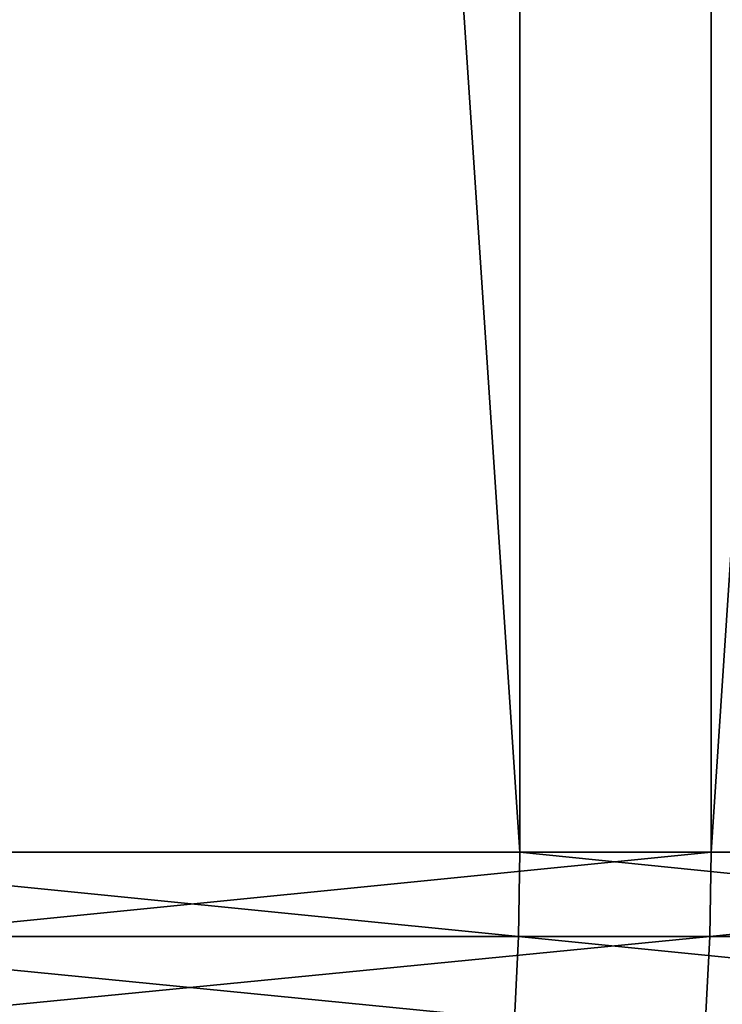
# Model space of a CAD drawing. Header units: metres. Extents: x -30 to 30, y -76 to 64.
# Tile 181 of 256: x 4.91 to 5.99, y -75.04 to -73.51. Entities that reach past the tile are written whole.
import ezdxf

# ---------------------------------------------------------------- set-up
doc = ezdxf.new("R2010")
doc.units = ezdxf.units.M
doc.layers.add('solid_508511', color=7, linetype='CONTINUOUS')

msp = doc.modelspace()

# ---------------------------------------------------------------- linework, layer by layer
at = {"layer": 'solid_508511'}
for points in [[(4.37, -55.200001, 22.581034), (4.37, -74.800003, 22.581034), (5.681076, -74.800003, 22.287336)], [(5.681067, -55.200001, 22.287338), (4.37, -55.200001, 22.581034), (5.681076, -74.800003, 22.287336)], [(5.977503, -55.200001, -22.209671), (5.9775, -74.800003, -22.209671), (4.670454, -74.800003, -22.520809)], [(4.670455, -55.200001, -22.520809), (5.977503, -55.200001, -22.209671), (4.670454, -74.800003, -22.520809)], [(5.681067, -55.200001, 22.287338), (5.681076, -74.800003, 22.287336), (6.972765, -74.800003, 21.917585)], [(6.972752, -55.200001, 21.917589), (5.681067, -55.200001, 22.287338), (6.972765, -74.800003, 21.917585)], [(7.264153, -55.200001, -21.822742), (7.26415, -74.800003, -21.822744), (5.9775, -74.800003, -22.209671)], [(5.977503, -55.200001, -22.209671), (7.264153, -55.200001, -21.822742), (5.9775, -74.800003, -22.209671)], [(4.368374, -74.930527, 22.572636), (5.678963, -74.930527, 22.279047), (4.37, -74.800003, 22.581034)], [(5.678963, -74.930527, 22.279047), (5.681076, -74.800003, 22.287336), (4.37, -74.800003, 22.581034)], [(4.668716, -74.930527, -22.512432), (4.670454, -74.800003, -22.520809), (5.9775, -74.800003, -22.209671)], [(5.975277, -74.930527, -22.20141), (4.668716, -74.930527, -22.512432), (5.9775, -74.800003, -22.209671)], [(5.678963, -74.930527, 22.279047), (6.970172, -74.930527, 21.909433), (5.681076, -74.800003, 22.287336)], [(6.970172, -74.930527, 21.909433), (6.972765, -74.800003, 21.917585), (5.681076, -74.800003, 22.287336)], [(5.975277, -74.930527, -22.20141), (5.9775, -74.800003, -22.209671), (7.26415, -74.800003, -21.822744)], [(7.261447, -74.930527, -21.814627), (5.975277, -74.930527, -22.20141), (7.26415, -74.800003, -21.822744)], [(4.36352, -75.058945, 22.547546), (5.672651, -75.058945, 22.254286), (4.368374, -74.930527, 22.572636)], [(5.672651, -75.058945, 22.254286), (5.678963, -74.930527, 22.279047), (4.368374, -74.930527, 22.572636)], [(4.663527, -75.058945, -22.487411), (4.668716, -74.930527, -22.512432), (5.975277, -74.930527, -22.20141)], [(5.968636, -75.058945, -22.176735), (4.663527, -75.058945, -22.487411), (5.975277, -74.930527, -22.20141)], [(5.672651, -75.058945, 22.254286), (6.962425, -75.058945, 21.885082), (5.678963, -74.930527, 22.279047)], [(6.962425, -75.058945, 21.885082), (6.970172, -74.930527, 21.909433), (5.678963, -74.930527, 22.279047)], [(5.968636, -75.058945, -22.176735), (5.975277, -74.930527, -22.20141), (7.261447, -74.930527, -21.814627)], [(7.253377, -75.058945, -21.79038), (5.968636, -75.058945, -22.176735), (7.261447, -74.930527, -21.814627)]]:
    msp.add_3dface(points, dxfattribs=at)

doc.saveas('drawing.dxf')
